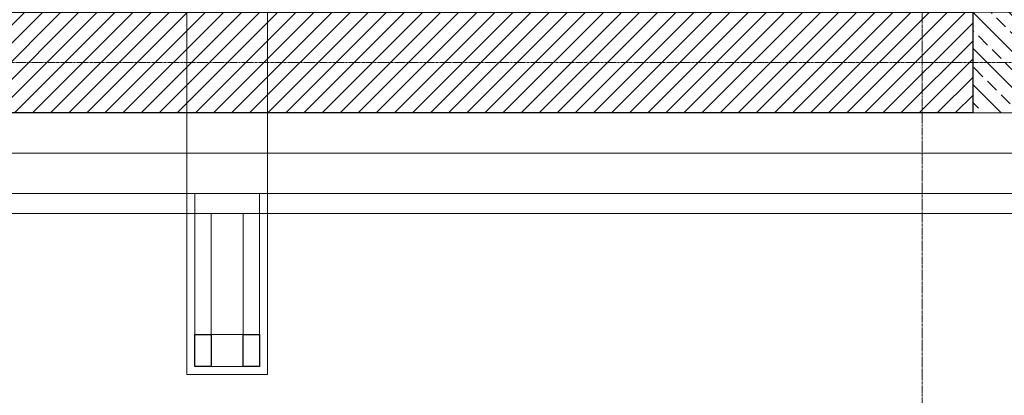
# Model space of a CAD drawing. Header units: millimetres. Extents: x 49908 to 79848, y -11883 to -3092.
# Tile 54 of 222: x 68839 to 69083, y -6682 to -6588. Entities that reach past the tile are written whole.
import ezdxf

# ---------------------------------------------------------------- set-up
doc = ezdxf.new("R2010")
doc.units = ezdxf.units.MM
doc.linetypes.add('DASHDOT', pattern=[1, 0.5, -0.25, 0, -0.25])
doc.layers.get('0').update_dxf_attribs({"color": 9, "lineweight": 9})
for name, color, linetype, lineweight in [('A_CIENKA', 9, 'Continuous', 9), ('A_HATCH', 9, 'Continuous', 9), ('A_IZOLACJA', 9, 'ZIGZAG', 9), ('A_KONSTRUKCJA', 9, 'Continuous', 25), ('A_MUROWANE', 9, 'Continuous', 25), ('A_OSIE', 9, 'DASHDOT', 9), ('\x9dciany', 9, 'Continuous', 9)]:
    doc.layers.add(name, color=color, linetype=linetype, lineweight=lineweight)
doc.linetypes.add('ZIGZAG', pattern='A,0.00254,-5.08,[131,ltypeshp.shx,S=5.08,R=0,X=-5.08,Y=0],-10.16,[131,ltypeshp.shx,S=5.08,R=180,X=5.08,Y=0],-5.08', length=20.32254)

msp = doc.modelspace()

# ---------------------------------------------------------------- hatches: boundary and pattern name
at = {"lineweight": 5, "ltscale": 0.25}
h = msp.add_hatch(dxfattribs=at)
h.set_pattern_fill('ANSI33', color=256, angle=90, style=0)
h.set_pattern_definition([(135, (69100.4694, -6611.6265), (-4.4901, -4.4901), []), (135, (69100.4694, -6607.1363), (-4.4901, -4.4901), [3.175, -1.5875])])
h.paths.add_polyline_path([(69075.47, -6611.63), (69100.47, -6611.63), (69100.47, -6586.63), (69075.47, -6586.63)])
at = {"layer": 'A_HATCH', "transparency": 33554687}
h = msp.add_hatch(dxfattribs=at)
h.set_pattern_fill('ANSI31', color=256, angle=360)
h.set_pattern_definition([(45, (16000, 0), (-2.24506403, 2.24506403), [])])
h.paths.add_polyline_path([(69075.47, -6586.63), (68700.47, -6586.63), (68700.47, -6611.63), (69075.47, -6611.63)])

# ---------------------------------------------------------------- linework, layer by layer
msp.add_lwpolyline([(69075.47, -6611.63), (69100.47, -6611.63), (69100.47, -6586.63), (69075.47, -6586.63)], close=True)
at = {"layer": 'A_CIENKA'}
for p, q in [((68886.47, -6666.63), (68886.47, -6636.63)), ((68894.47, -6666.63), (68894.47, -6636.63)), ((68894.47, -6666.63), (68886.47, -6666.63))]:
    msp.add_line(p, q, dxfattribs=at)
msp.add_lwpolyline([(69100.47, -6631.63), (68680.47, -6631.63)], dxfattribs=at)
at = {"layer": 'A_IZOLACJA', "ltscale": 0.015}
msp.add_lwpolyline([(69100.47, -6621.63), (68680.47, -6621.63)], dxfattribs=at)
at = {"layer": 'A_KONSTRUKCJA'}
for points in [[(68886.47, -6666.63), (68886.47, -6674.63), (68882.47, -6674.63), (68882.47, -6666.63)], [(68898.47, -6666.63), (68898.47, -6674.63), (68894.47, -6674.63), (68894.47, -6666.63)]]:
    msp.add_lwpolyline(points, close=True, dxfattribs=at)
at = {"layer": 'A_MUROWANE'}
msp.add_lwpolyline([(68700.47, -6586.63), (69075.47, -6586.63), (69075.47, -6611.63), (68700.47, -6611.63)], close=True, dxfattribs=at)
at = {"layer": 'A_OSIE', "ltscale": 0.3, "transparency": 33554559}
for p, q in [((69062.97, -3902.99), (69062.97, -7140.05)), ((67440.85, -6599.13), (70342.17, -6599.13))]:
    msp.add_line(p, q, dxfattribs=at)
at = {"layer": '\x9dciany'}
msp.add_line((69100.47, -6636.63), (68680.47, -6636.63), dxfattribs=at)
msp.add_lwpolyline([(68900.47, -6676.63), (68900.47, -6586.63), (68880.47, -6586.63), (68880.47, -6676.63)], close=True, dxfattribs=at)
msp.add_lwpolyline([(68882.47, -6631.63), (68882.47, -6674.63), (68898.47, -6674.63), (68898.47, -6631.63)], dxfattribs=at)

doc.saveas('drawing.dxf')
